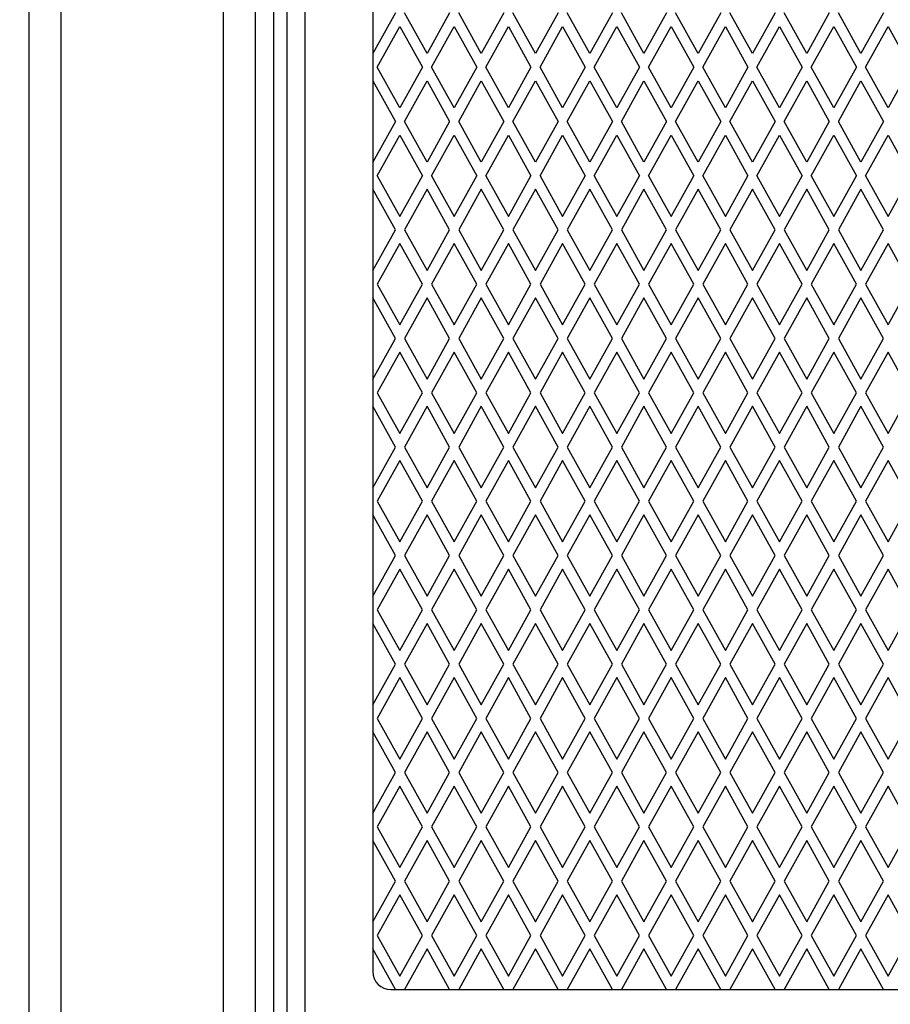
# Model space of a CAD drawing. Header units: millimetres. Extents: x 38 to 3318, y 40 to 2336.
# Tile 4 of 17: x 586 to 682, y 1263 to 1371. Entities that reach past the tile are written whole.
import ezdxf

# ---------------------------------------------------------------- set-up
doc = ezdxf.new("R2010")
doc.units = ezdxf.units.MM
doc.header["$LTSCALE"] = 8
doc.linetypes.add('CENTERX2', pattern=[20.32, 12.7, -2.54, 2.54, -2.54])
doc.layers.add('LAYER1', color=2, linetype='Continuous', lineweight=25)
doc.layers.add('LAYER2', color=3, linetype='CENTERX2')
doc.styles.add('SLDTEXTSTYLE2', font='TXT', dxfattribs={"width": 0.75})
doc.dimstyles.new('SLDDIMSTYLE0', dxfattribs={"dimtxt": 28, "dimasz": 26.416, "dimexe": 0, "dimexo": 0.0625, "dimgap": 7, "dimtad": 1, "dimdec": 1, "dimrnd": 1e-09, "dimzin": 12, "dimdsep": 46, "dimtxsty": 'SLDTEXTSTYLE2', "dimsah": 1, "dimcen": 0.09, "dimadec": 0, "dimazin": 3, "dimtfac": 1, "dimtdec": 1, "dimtofl": 0, "dimtmove": 0, "dimatfit": 3, "dimfxl": 1, "dimfrac": 2, "dimtolj": 1, "dimtzin": 12, "dimarcsym": 0})

# ---------------------------------------------------------------- blocks, each defined once
blk = doc.blocks.new('_D')
at = {"layer": 'LAYER2', "color": 8, "linetype": 'Continuous', "lineweight": 18}
for p, q in [((580.19, 1813.22), (505.15, 1813.22)), ((513.15, 1813.22), (513.15, 1253.22)), ((606.19, 1253.22), (505.15, 1253.22))]:
    blk.add_line(p, q, dxfattribs=at)
for points in [[(513.15, 1813.22), (509.09, 1786.8), (517.22, 1786.8)], [(513.15, 1253.22), (517.22, 1279.63), (509.09, 1279.63)]]:
    blk.add_solid(points, dxfattribs=at)
at = {"layer": 'LAYER2', "color": 8, "linetype": 'Continuous', "lineweight": 18, "insert": (477.06, 1502.19), "char_height": 28, "attachment_point": 1, "rotation": 90, "style": 'SLDTEXTSTYLE2'}
blk.add_mtext('560', dxfattribs=at)
blk = doc.blocks.new('_D_2')
at = {"layer": 'LAYER2', "color": 8, "linetype": 'Continuous', "lineweight": 18}
for p, q in [((583.19, 2053.22), (435.19, 2053.22)), ((443.19, 1153.22), (443.19, 2053.22)), ((582.19, 1153.22), (435.19, 1153.22))]:
    blk.add_line(p, q, dxfattribs=at)
for points in [[(443.19, 2053.22), (439.13, 2026.8), (447.26, 2026.8)], [(443.19, 1153.22), (447.26, 1179.63), (439.13, 1179.63)]]:
    blk.add_solid(points, dxfattribs=at)
at = {"layer": 'LAYER2', "color": 8, "linetype": 'Continuous', "lineweight": 18, "insert": (407.1, 1572.19), "char_height": 28, "attachment_point": 1, "rotation": 90, "style": 'SLDTEXTSTYLE2'}
blk.add_mtext('900', dxfattribs=at)

msp = doc.modelspace()

# ---------------------------------------------------------------- linework, layer by layer
at = {"layer": 'LAYER1', "color": 7, "linetype": 'Continuous', "lineweight": 25}
for p, q in [((587.192, 1256.718), (587.192, 1809.718)), ((590.692, 1809.718), (590.692, 1256.718)), ((608.692, 1256.718), (608.692, 1809.718)), ((612.192, 1809.718), (612.192, 1256.718)), ((614.192, 1423.833), (614.192, 1255.718)), ((615.692, 1423.833), (615.692, 1255.218)), ((617.692, 1423.833), (617.692, 1256.148)), ((625.192, 1417.148), (625.192, 1266.148)), ((627.692, 1372.148), (625.192, 1367.648)), ((631.192, 1367.648), (628.692, 1372.148)), ((633.692, 1372.148), (631.192, 1367.648)), ((637.192, 1367.648), (634.692, 1372.148)), ((639.692, 1372.148), (637.192, 1367.648)), ((643.192, 1367.648), (640.692, 1372.148)), ((645.692, 1372.148), (643.192, 1367.648)), ((649.192, 1367.648), (646.692, 1372.148)), ((651.692, 1372.148), (649.192, 1367.648)), ((655.192, 1367.648), (652.692, 1372.148)), ((657.692, 1372.148), (655.192, 1367.648)), ((661.192, 1367.648), (658.692, 1372.148)), ((663.692, 1372.148), (661.192, 1367.648)), ((667.192, 1367.648), (664.692, 1372.148)), ((669.692, 1372.148), (667.192, 1367.648)), ((673.192, 1367.648), (670.692, 1372.148)), ((675.692, 1372.148), (673.192, 1367.648)), ((679.192, 1367.648), (676.692, 1372.148)), ((681.692, 1372.148), (679.192, 1367.648)), ((625.692, 1366.148), (628.192, 1370.648)), ((628.192, 1370.648), (630.692, 1366.148)), ((631.692, 1366.148), (634.192, 1370.648)), ((634.192, 1370.648), (636.692, 1366.148)), ((637.692, 1366.148), (640.192, 1370.648)), ((640.192, 1370.648), (642.692, 1366.148)), ((643.692, 1366.148), (646.192, 1370.648)), ((646.192, 1370.648), (648.692, 1366.148)), ((649.692, 1366.148), (652.192, 1370.648)), ((652.192, 1370.648), (654.692, 1366.148)), ((655.692, 1366.148), (658.192, 1370.648)), ((658.192, 1370.648), (660.692, 1366.148)), ((661.692, 1366.148), (664.192, 1370.648)), ((664.192, 1370.648), (666.692, 1366.148)), ((667.692, 1366.148), (670.192, 1370.648)), ((670.192, 1370.648), (672.692, 1366.148)), ((673.692, 1366.148), (676.192, 1370.648)), ((676.192, 1370.648), (678.692, 1366.148)), ((679.692, 1366.148), (682.192, 1370.648)), ((682.192, 1370.648), (684.692, 1366.148)), ((628.192, 1361.648), (625.692, 1366.148)), ((630.692, 1366.148), (628.192, 1361.648)), ((634.192, 1361.648), (631.692, 1366.148)), ((636.692, 1366.148), (634.192, 1361.648)), ((640.192, 1361.648), (637.692, 1366.148)), ((642.692, 1366.148), (640.192, 1361.648)), ((646.192, 1361.648), (643.692, 1366.148)), ((648.692, 1366.148), (646.192, 1361.648)), ((652.192, 1361.648), (649.692, 1366.148)), ((654.692, 1366.148), (652.192, 1361.648)), ((658.192, 1361.648), (655.692, 1366.148)), ((660.692, 1366.148), (658.192, 1361.648)), ((664.192, 1361.648), (661.692, 1366.148)), ((666.692, 1366.148), (664.192, 1361.648)), ((670.192, 1361.648), (667.692, 1366.148)), ((672.692, 1366.148), (670.192, 1361.648)), ((676.192, 1361.648), (673.692, 1366.148)), ((678.692, 1366.148), (676.192, 1361.648)), ((682.192, 1361.648), (679.692, 1366.148)), ((684.692, 1366.148), (682.192, 1361.648)), ((625.192, 1364.648), (627.692, 1360.148)), ((628.692, 1360.148), (631.192, 1364.648)), ((631.192, 1364.648), (633.692, 1360.148)), ((634.692, 1360.148), (637.192, 1364.648)), ((637.192, 1364.648), (639.692, 1360.148)), ((640.692, 1360.148), (643.192, 1364.648)), ((643.192, 1364.648), (645.692, 1360.148)), ((646.692, 1360.148), (649.192, 1364.648)), ((649.192, 1364.648), (651.692, 1360.148)), ((652.692, 1360.148), (655.192, 1364.648)), ((655.192, 1364.648), (657.692, 1360.148)), ((658.692, 1360.148), (661.192, 1364.648)), ((661.192, 1364.648), (663.692, 1360.148)), ((664.692, 1360.148), (667.192, 1364.648)), ((667.192, 1364.648), (669.692, 1360.148)), ((670.692, 1360.148), (673.192, 1364.648)), ((673.192, 1364.648), (675.692, 1360.148)), ((676.692, 1360.148), (679.192, 1364.648)), ((679.192, 1364.648), (681.692, 1360.148)), ((627.692, 1360.148), (625.192, 1355.648)), ((631.192, 1355.648), (628.692, 1360.148)), ((633.692, 1360.148), (631.192, 1355.648)), ((637.192, 1355.648), (634.692, 1360.148)), ((639.692, 1360.148), (637.192, 1355.648)), ((643.192, 1355.648), (640.692, 1360.148)), ((645.692, 1360.148), (643.192, 1355.648)), ((649.192, 1355.648), (646.692, 1360.148)), ((651.692, 1360.148), (649.192, 1355.648)), ((655.192, 1355.648), (652.692, 1360.148)), ((657.692, 1360.148), (655.192, 1355.648)), ((661.192, 1355.648), (658.692, 1360.148)), ((663.692, 1360.148), (661.192, 1355.648)), ((667.192, 1355.648), (664.692, 1360.148)), ((669.692, 1360.148), (667.192, 1355.648)), ((673.192, 1355.648), (670.692, 1360.148)), ((675.692, 1360.148), (673.192, 1355.648)), ((679.192, 1355.648), (676.692, 1360.148)), ((681.692, 1360.148), (679.192, 1355.648)), ((625.692, 1354.148), (628.192, 1358.648)), ((628.192, 1358.648), (630.692, 1354.148)), ((631.692, 1354.148), (634.192, 1358.648)), ((634.192, 1358.648), (636.692, 1354.148)), ((637.692, 1354.148), (640.192, 1358.648)), ((640.192, 1358.648), (642.692, 1354.148)), ((643.692, 1354.148), (646.192, 1358.648)), ((646.192, 1358.648), (648.692, 1354.148)), ((649.692, 1354.148), (652.192, 1358.648)), ((652.192, 1358.648), (654.692, 1354.148)), ((655.692, 1354.148), (658.192, 1358.648)), ((658.192, 1358.648), (660.692, 1354.148)), ((661.692, 1354.148), (664.192, 1358.648)), ((664.192, 1358.648), (666.692, 1354.148)), ((667.692, 1354.148), (670.192, 1358.648)), ((670.192, 1358.648), (672.692, 1354.148)), ((673.692, 1354.148), (676.192, 1358.648)), ((676.192, 1358.648), (678.692, 1354.148)), ((679.692, 1354.148), (682.192, 1358.648)), ((682.192, 1358.648), (684.692, 1354.148)), ((625.692, 1354.148), (628.192, 1349.648)), ((628.192, 1349.648), (630.692, 1354.148)), ((631.692, 1354.148), (634.192, 1349.648)), ((634.192, 1349.648), (636.692, 1354.148)), ((637.692, 1354.148), (640.192, 1349.648)), ((640.192, 1349.648), (642.692, 1354.148)), ((643.692, 1354.148), (646.192, 1349.648)), ((646.192, 1349.648), (648.692, 1354.148)), ((649.692, 1354.148), (652.192, 1349.648)), ((652.192, 1349.648), (654.692, 1354.148)), ((655.692, 1354.148), (658.192, 1349.648)), ((658.192, 1349.648), (660.692, 1354.148)), ((661.692, 1354.148), (664.192, 1349.648)), ((664.192, 1349.648), (666.692, 1354.148)), ((667.692, 1354.148), (670.192, 1349.648)), ((670.192, 1349.648), (672.692, 1354.148)), ((673.692, 1354.148), (676.192, 1349.648)), ((676.192, 1349.648), (678.692, 1354.148)), ((679.692, 1354.148), (682.192, 1349.648)), ((682.192, 1349.648), (684.692, 1354.148)), ((627.692, 1348.148), (625.192, 1352.648)), ((631.192, 1352.648), (628.692, 1348.148)), ((633.692, 1348.148), (631.192, 1352.648)), ((637.192, 1352.648), (634.692, 1348.148)), ((639.692, 1348.148), (637.192, 1352.648)), ((643.192, 1352.648), (640.692, 1348.148)), ((645.692, 1348.148), (643.192, 1352.648)), ((649.192, 1352.648), (646.692, 1348.148)), ((651.692, 1348.148), (649.192, 1352.648)), ((655.192, 1352.648), (652.692, 1348.148)), ((657.692, 1348.148), (655.192, 1352.648)), ((661.192, 1352.648), (658.692, 1348.148)), ((663.692, 1348.148), (661.192, 1352.648)), ((667.192, 1352.648), (664.692, 1348.148)), ((669.692, 1348.148), (667.192, 1352.648)), ((673.192, 1352.648), (670.692, 1348.148)), ((675.692, 1348.148), (673.192, 1352.648)), ((679.192, 1352.648), (676.692, 1348.148)), ((681.692, 1348.148), (679.192, 1352.648)), ((625.192, 1343.648), (627.692, 1348.148)), ((628.692, 1348.148), (631.192, 1343.648)), ((631.192, 1343.648), (633.692, 1348.148)), ((634.692, 1348.148), (637.192, 1343.648)), ((637.192, 1343.648), (639.692, 1348.148)), ((640.692, 1348.148), (643.192, 1343.648)), ((643.192, 1343.648), (645.692, 1348.148)), ((646.692, 1348.148), (649.192, 1343.648)), ((649.192, 1343.648), (651.692, 1348.148)), ((652.692, 1348.148), (655.192, 1343.648)), ((655.192, 1343.648), (657.692, 1348.148)), ((658.692, 1348.148), (661.192, 1343.648)), ((661.192, 1343.648), (663.692, 1348.148)), ((664.692, 1348.148), (667.192, 1343.648)), ((667.192, 1343.648), (669.692, 1348.148)), ((670.692, 1348.148), (673.192, 1343.648)), ((673.192, 1343.648), (675.692, 1348.148)), ((676.692, 1348.148), (679.192, 1343.648)), ((679.192, 1343.648), (681.692, 1348.148)), ((628.192, 1346.648), (625.692, 1342.148)), ((630.692, 1342.148), (628.192, 1346.648)), ((634.192, 1346.648), (631.692, 1342.148)), ((636.692, 1342.148), (634.192, 1346.648)), ((640.192, 1346.648), (637.692, 1342.148)), ((642.692, 1342.148), (640.192, 1346.648)), ((646.192, 1346.648), (643.692, 1342.148)), ((648.692, 1342.148), (646.192, 1346.648)), ((652.192, 1346.648), (649.692, 1342.148)), ((654.692, 1342.148), (652.192, 1346.648)), ((658.192, 1346.648), (655.692, 1342.148)), ((660.692, 1342.148), (658.192, 1346.648)), ((664.192, 1346.648), (661.692, 1342.148)), ((666.692, 1342.148), (664.192, 1346.648)), ((670.192, 1346.648), (667.692, 1342.148)), ((672.692, 1342.148), (670.192, 1346.648)), ((676.192, 1346.648), (673.692, 1342.148)), ((678.692, 1342.148), (676.192, 1346.648)), ((682.192, 1346.648), (679.692, 1342.148)), ((684.692, 1342.148), (682.192, 1346.648)), ((625.692, 1342.148), (628.192, 1337.648)), ((628.192, 1337.648), (630.692, 1342.148)), ((631.692, 1342.148), (634.192, 1337.648)), ((634.192, 1337.648), (636.692, 1342.148)), ((637.692, 1342.148), (640.192, 1337.648)), ((640.192, 1337.648), (642.692, 1342.148)), ((643.692, 1342.148), (646.192, 1337.648)), ((646.192, 1337.648), (648.692, 1342.148)), ((649.692, 1342.148), (652.192, 1337.648)), ((652.192, 1337.648), (654.692, 1342.148)), ((655.692, 1342.148), (658.192, 1337.648)), ((658.192, 1337.648), (660.692, 1342.148)), ((661.692, 1342.148), (664.192, 1337.648)), ((664.192, 1337.648), (666.692, 1342.148)), ((667.692, 1342.148), (670.192, 1337.648)), ((670.192, 1337.648), (672.692, 1342.148)), ((673.692, 1342.148), (676.192, 1337.648)), ((676.192, 1337.648), (678.692, 1342.148)), ((679.692, 1342.148), (682.192, 1337.648)), ((682.192, 1337.648), (684.692, 1342.148)), ((627.692, 1336.148), (625.192, 1340.648)), ((631.192, 1340.648), (628.692, 1336.148)), ((633.692, 1336.148), (631.192, 1340.648)), ((637.192, 1340.648), (634.692, 1336.148)), ((639.692, 1336.148), (637.192, 1340.648)), ((643.192, 1340.648), (640.692, 1336.148)), ((645.692, 1336.148), (643.192, 1340.648)), ((649.192, 1340.648), (646.692, 1336.148)), ((651.692, 1336.148), (649.192, 1340.648)), ((655.192, 1340.648), (652.692, 1336.148)), ((657.692, 1336.148), (655.192, 1340.648)), ((661.192, 1340.648), (658.692, 1336.148)), ((663.692, 1336.148), (661.192, 1340.648)), ((667.192, 1340.648), (664.692, 1336.148)), ((669.692, 1336.148), (667.192, 1340.648)), ((673.192, 1340.648), (670.692, 1336.148)), ((675.692, 1336.148), (673.192, 1340.648)), ((679.192, 1340.648), (676.692, 1336.148)), ((681.692, 1336.148), (679.192, 1340.648)), ((625.192, 1331.648), (627.692, 1336.148)), ((628.692, 1336.148), (631.192, 1331.648)), ((631.192, 1331.648), (633.692, 1336.148)), ((634.692, 1336.148), (637.192, 1331.648)), ((637.192, 1331.648), (639.692, 1336.148)), ((640.692, 1336.148), (643.192, 1331.648)), ((643.192, 1331.648), (645.692, 1336.148)), ((646.692, 1336.148), (649.192, 1331.648)), ((649.192, 1331.648), (651.692, 1336.148)), ((652.692, 1336.148), (655.192, 1331.648)), ((655.192, 1331.648), (657.692, 1336.148)), ((658.692, 1336.148), (661.192, 1331.648)), ((661.192, 1331.648), (663.692, 1336.148)), ((664.692, 1336.148), (667.192, 1331.648)), ((667.192, 1331.648), (669.692, 1336.148)), ((670.692, 1336.148), (673.192, 1331.648)), ((673.192, 1331.648), (675.692, 1336.148)), ((676.692, 1336.148), (679.192, 1331.648)), ((679.192, 1331.648), (681.692, 1336.148)), ((628.192, 1334.648), (625.692, 1330.148)), ((630.692, 1330.148), (628.192, 1334.648)), ((634.192, 1334.648), (631.692, 1330.148)), ((636.692, 1330.148), (634.192, 1334.648)), ((640.192, 1334.648), (637.692, 1330.148)), ((642.692, 1330.148), (640.192, 1334.648)), ((646.192, 1334.648), (643.692, 1330.148)), ((648.692, 1330.148), (646.192, 1334.648)), ((652.192, 1334.648), (649.692, 1330.148)), ((654.692, 1330.148), (652.192, 1334.648)), ((658.192, 1334.648), (655.692, 1330.148)), ((660.692, 1330.148), (658.192, 1334.648)), ((664.192, 1334.648), (661.692, 1330.148)), ((666.692, 1330.148), (664.192, 1334.648)), ((670.192, 1334.648), (667.692, 1330.148)), ((672.692, 1330.148), (670.192, 1334.648)), ((676.192, 1334.648), (673.692, 1330.148)), ((678.692, 1330.148), (676.192, 1334.648)), ((682.192, 1334.648), (679.692, 1330.148)), ((684.692, 1330.148), (682.192, 1334.648)), ((625.692, 1330.148), (628.192, 1325.648)), ((628.192, 1325.648), (630.692, 1330.148)), ((631.692, 1330.148), (634.192, 1325.648)), ((634.192, 1325.648), (636.692, 1330.148)), ((637.692, 1330.148), (640.192, 1325.648)), ((640.192, 1325.648), (642.692, 1330.148)), ((643.692, 1330.148), (646.192, 1325.648)), ((646.192, 1325.648), (648.692, 1330.148)), ((649.692, 1330.148), (652.192, 1325.648)), ((652.192, 1325.648), (654.692, 1330.148)), ((655.692, 1330.148), (658.192, 1325.648)), ((658.192, 1325.648), (660.692, 1330.148)), ((661.692, 1330.148), (664.192, 1325.648)), ((664.192, 1325.648), (666.692, 1330.148)), ((667.692, 1330.148), (670.192, 1325.648)), ((670.192, 1325.648), (672.692, 1330.148)), ((673.692, 1330.148), (676.192, 1325.648)), ((676.192, 1325.648), (678.692, 1330.148)), ((679.692, 1330.148), (682.192, 1325.648)), ((682.192, 1325.648), (684.692, 1330.148)), ((627.692, 1324.148), (625.192, 1328.648)), ((631.192, 1328.648), (628.692, 1324.148)), ((633.692, 1324.148), (631.192, 1328.648)), ((637.192, 1328.648), (634.692, 1324.148)), ((639.692, 1324.148), (637.192, 1328.648)), ((643.192, 1328.648), (640.692, 1324.148)), ((645.692, 1324.148), (643.192, 1328.648)), ((649.192, 1328.648), (646.692, 1324.148)), ((651.692, 1324.148), (649.192, 1328.648)), ((655.192, 1328.648), (652.692, 1324.148)), ((657.692, 1324.148), (655.192, 1328.648)), ((661.192, 1328.648), (658.692, 1324.148)), ((663.692, 1324.148), (661.192, 1328.648)), ((667.192, 1328.648), (664.692, 1324.148)), ((669.692, 1324.148), (667.192, 1328.648)), ((673.192, 1328.648), (670.692, 1324.148)), ((675.692, 1324.148), (673.192, 1328.648)), ((679.192, 1328.648), (676.692, 1324.148)), ((681.692, 1324.148), (679.192, 1328.648)), ((625.192, 1319.648), (627.692, 1324.148)), ((628.692, 1324.148), (631.192, 1319.648)), ((631.192, 1319.648), (633.692, 1324.148)), ((634.692, 1324.148), (637.192, 1319.648)), ((637.192, 1319.648), (639.692, 1324.148)), ((640.692, 1324.148), (643.192, 1319.648)), ((643.192, 1319.648), (645.692, 1324.148)), ((646.692, 1324.148), (649.192, 1319.648)), ((649.192, 1319.648), (651.692, 1324.148)), ((652.692, 1324.148), (655.192, 1319.648)), ((655.192, 1319.648), (657.692, 1324.148)), ((658.692, 1324.148), (661.192, 1319.648)), ((661.192, 1319.648), (663.692, 1324.148)), ((664.692, 1324.148), (667.192, 1319.648)), ((667.192, 1319.648), (669.692, 1324.148)), ((670.692, 1324.148), (673.192, 1319.648)), ((673.192, 1319.648), (675.692, 1324.148)), ((676.692, 1324.148), (679.192, 1319.648)), ((679.192, 1319.648), (681.692, 1324.148)), ((628.192, 1322.648), (625.692, 1318.148)), ((630.692, 1318.148), (628.192, 1322.648)), ((634.192, 1322.648), (631.692, 1318.148)), ((636.692, 1318.148), (634.192, 1322.648)), ((640.192, 1322.648), (637.692, 1318.148)), ((642.692, 1318.148), (640.192, 1322.648)), ((646.192, 1322.648), (643.692, 1318.148)), ((648.692, 1318.148), (646.192, 1322.648)), ((652.192, 1322.648), (649.692, 1318.148)), ((654.692, 1318.148), (652.192, 1322.648)), ((658.192, 1322.648), (655.692, 1318.148)), ((660.692, 1318.148), (658.192, 1322.648)), ((664.192, 1322.648), (661.692, 1318.148)), ((666.692, 1318.148), (664.192, 1322.648)), ((670.192, 1322.648), (667.692, 1318.148)), ((672.692, 1318.148), (670.192, 1322.648)), ((676.192, 1322.648), (673.692, 1318.148)), ((678.692, 1318.148), (676.192, 1322.648)), ((682.192, 1322.648), (679.692, 1318.148)), ((684.692, 1318.148), (682.192, 1322.648)), ((625.692, 1318.148), (628.192, 1313.648)), ((628.192, 1313.648), (630.692, 1318.148)), ((631.692, 1318.148), (634.192, 1313.648)), ((634.192, 1313.648), (636.692, 1318.148)), ((637.692, 1318.148), (640.192, 1313.648)), ((640.192, 1313.648), (642.692, 1318.148)), ((643.692, 1318.148), (646.192, 1313.648)), ((646.192, 1313.648), (648.692, 1318.148)), ((649.692, 1318.148), (652.192, 1313.648)), ((652.192, 1313.648), (654.692, 1318.148)), ((655.692, 1318.148), (658.192, 1313.648)), ((658.192, 1313.648), (660.692, 1318.148)), ((661.692, 1318.148), (664.192, 1313.648)), ((664.192, 1313.648), (666.692, 1318.148)), ((667.692, 1318.148), (670.192, 1313.648)), ((670.192, 1313.648), (672.692, 1318.148)), ((673.692, 1318.148), (676.192, 1313.648)), ((676.192, 1313.648), (678.692, 1318.148)), ((679.692, 1318.148), (682.192, 1313.648)), ((682.192, 1313.648), (684.692, 1318.148)), ((627.692, 1312.148), (625.192, 1316.648)), ((631.192, 1316.648), (628.692, 1312.148)), ((633.692, 1312.148), (631.192, 1316.648)), ((637.192, 1316.648), (634.692, 1312.148)), ((639.692, 1312.148), (637.192, 1316.648)), ((643.192, 1316.648), (640.692, 1312.148)), ((645.692, 1312.148), (643.192, 1316.648)), ((649.192, 1316.648), (646.692, 1312.148)), ((651.692, 1312.148), (649.192, 1316.648)), ((655.192, 1316.648), (652.692, 1312.148)), ((657.692, 1312.148), (655.192, 1316.648)), ((661.192, 1316.648), (658.692, 1312.148)), ((663.692, 1312.148), (661.192, 1316.648)), ((667.192, 1316.648), (664.692, 1312.148)), ((669.692, 1312.148), (667.192, 1316.648)), ((673.192, 1316.648), (670.692, 1312.148)), ((675.692, 1312.148), (673.192, 1316.648)), ((679.192, 1316.648), (676.692, 1312.148)), ((681.692, 1312.148), (679.192, 1316.648)), ((625.192, 1307.648), (627.692, 1312.148)), ((628.692, 1312.148), (631.192, 1307.648)), ((631.192, 1307.648), (633.692, 1312.148)), ((634.692, 1312.148), (637.192, 1307.648)), ((637.192, 1307.648), (639.692, 1312.148)), ((640.692, 1312.148), (643.192, 1307.648)), ((643.192, 1307.648), (645.692, 1312.148)), ((646.692, 1312.148), (649.192, 1307.648)), ((649.192, 1307.648), (651.692, 1312.148)), ((652.692, 1312.148), (655.192, 1307.648)), ((655.192, 1307.648), (657.692, 1312.148)), ((658.692, 1312.148), (661.192, 1307.648)), ((661.192, 1307.648), (663.692, 1312.148)), ((664.692, 1312.148), (667.192, 1307.648)), ((667.192, 1307.648), (669.692, 1312.148)), ((670.692, 1312.148), (673.192, 1307.648)), ((673.192, 1307.648), (675.692, 1312.148)), ((676.692, 1312.148), (679.192, 1307.648)), ((679.192, 1307.648), (681.692, 1312.148)), ((628.192, 1310.648), (625.692, 1306.148)), ((630.692, 1306.148), (628.192, 1310.648)), ((634.192, 1310.648), (631.692, 1306.148)), ((636.692, 1306.148), (634.192, 1310.648)), ((640.192, 1310.648), (637.692, 1306.148)), ((642.692, 1306.148), (640.192, 1310.648)), ((646.192, 1310.648), (643.692, 1306.148)), ((648.692, 1306.148), (646.192, 1310.648)), ((652.192, 1310.648), (649.692, 1306.148)), ((654.692, 1306.148), (652.192, 1310.648)), ((658.192, 1310.648), (655.692, 1306.148)), ((660.692, 1306.148), (658.192, 1310.648)), ((664.192, 1310.648), (661.692, 1306.148)), ((666.692, 1306.148), (664.192, 1310.648)), ((670.192, 1310.648), (667.692, 1306.148)), ((672.692, 1306.148), (670.192, 1310.648)), ((676.192, 1310.648), (673.692, 1306.148)), ((678.692, 1306.148), (676.192, 1310.648)), ((682.192, 1310.648), (679.692, 1306.148)), ((684.692, 1306.148), (682.192, 1310.648)), ((625.692, 1306.148), (628.192, 1301.648)), ((628.192, 1301.648), (630.692, 1306.148)), ((631.692, 1306.148), (634.192, 1301.648)), ((634.192, 1301.648), (636.692, 1306.148)), ((637.692, 1306.148), (640.192, 1301.648)), ((640.192, 1301.648), (642.692, 1306.148)), ((643.692, 1306.148), (646.192, 1301.648)), ((646.192, 1301.648), (648.692, 1306.148)), ((649.692, 1306.148), (652.192, 1301.648)), ((652.192, 1301.648), (654.692, 1306.148)), ((655.692, 1306.148), (658.192, 1301.648)), ((658.192, 1301.648), (660.692, 1306.148)), ((661.692, 1306.148), (664.192, 1301.648)), ((664.192, 1301.648), (666.692, 1306.148)), ((667.692, 1306.148), (670.192, 1301.648)), ((670.192, 1301.648), (672.692, 1306.148)), ((673.692, 1306.148), (676.192, 1301.648)), ((676.192, 1301.648), (678.692, 1306.148)), ((679.692, 1306.148), (682.192, 1301.648)), ((682.192, 1301.648), (684.692, 1306.148)), ((627.692, 1300.148), (625.192, 1304.648)), ((631.192, 1304.648), (628.692, 1300.148)), ((633.692, 1300.148), (631.192, 1304.648)), ((637.192, 1304.648), (634.692, 1300.148)), ((639.692, 1300.148), (637.192, 1304.648)), ((643.192, 1304.648), (640.692, 1300.148)), ((645.692, 1300.148), (643.192, 1304.648)), ((649.192, 1304.648), (646.692, 1300.148)), ((651.692, 1300.148), (649.192, 1304.648)), ((655.192, 1304.648), (652.692, 1300.148)), ((657.692, 1300.148), (655.192, 1304.648)), ((661.192, 1304.648), (658.692, 1300.148)), ((663.692, 1300.148), (661.192, 1304.648)), ((667.192, 1304.648), (664.692, 1300.148)), ((669.692, 1300.148), (667.192, 1304.648)), ((673.192, 1304.648), (670.692, 1300.148)), ((675.692, 1300.148), (673.192, 1304.648)), ((679.192, 1304.648), (676.692, 1300.148)), ((681.692, 1300.148), (679.192, 1304.648)), ((625.192, 1295.648), (627.692, 1300.148)), ((628.692, 1300.148), (631.192, 1295.648)), ((631.192, 1295.648), (633.692, 1300.148)), ((634.692, 1300.148), (637.192, 1295.648)), ((637.192, 1295.648), (639.692, 1300.148)), ((640.692, 1300.148), (643.192, 1295.648)), ((643.192, 1295.648), (645.692, 1300.148)), ((646.692, 1300.148), (649.192, 1295.648)), ((649.192, 1295.648), (651.692, 1300.148)), ((652.692, 1300.148), (655.192, 1295.648)), ((655.192, 1295.648), (657.692, 1300.148)), ((658.692, 1300.148), (661.192, 1295.648)), ((661.192, 1295.648), (663.692, 1300.148)), ((664.692, 1300.148), (667.192, 1295.648)), ((667.192, 1295.648), (669.692, 1300.148)), ((670.692, 1300.148), (673.192, 1295.648)), ((673.192, 1295.648), (675.692, 1300.148)), ((676.692, 1300.148), (679.192, 1295.648)), ((679.192, 1295.648), (681.692, 1300.148)), ((628.192, 1298.648), (625.692, 1294.148)), ((630.692, 1294.148), (628.192, 1298.648)), ((634.192, 1298.648), (631.692, 1294.148)), ((636.692, 1294.148), (634.192, 1298.648)), ((640.192, 1298.648), (637.692, 1294.148)), ((642.692, 1294.148), (640.192, 1298.648)), ((646.192, 1298.648), (643.692, 1294.148)), ((648.692, 1294.148), (646.192, 1298.648)), ((652.192, 1298.648), (649.692, 1294.148)), ((654.692, 1294.148), (652.192, 1298.648)), ((658.192, 1298.648), (655.692, 1294.148)), ((660.692, 1294.148), (658.192, 1298.648)), ((664.192, 1298.648), (661.692, 1294.148)), ((666.692, 1294.148), (664.192, 1298.648)), ((670.192, 1298.648), (667.692, 1294.148)), ((672.692, 1294.148), (670.192, 1298.648)), ((676.192, 1298.648), (673.692, 1294.148)), ((678.692, 1294.148), (676.192, 1298.648)), ((682.192, 1298.648), (679.692, 1294.148)), ((684.692, 1294.148), (682.192, 1298.648)), ((625.692, 1294.148), (628.192, 1289.648)), ((628.192, 1289.648), (630.692, 1294.148)), ((631.692, 1294.148), (634.192, 1289.648)), ((634.192, 1289.648), (636.692, 1294.148)), ((637.692, 1294.148), (640.192, 1289.648)), ((640.192, 1289.648), (642.692, 1294.148)), ((643.692, 1294.148), (646.192, 1289.648)), ((646.192, 1289.648), (648.692, 1294.148)), ((649.692, 1294.148), (652.192, 1289.648)), ((652.192, 1289.648), (654.692, 1294.148)), ((655.692, 1294.148), (658.192, 1289.648)), ((658.192, 1289.648), (660.692, 1294.148)), ((661.692, 1294.148), (664.192, 1289.648)), ((664.192, 1289.648), (666.692, 1294.148)), ((667.692, 1294.148), (670.192, 1289.648)), ((670.192, 1289.648), (672.692, 1294.148)), ((673.692, 1294.148), (676.192, 1289.648)), ((676.192, 1289.648), (678.692, 1294.148)), ((679.692, 1294.148), (682.192, 1289.648)), ((682.192, 1289.648), (684.692, 1294.148)), ((627.692, 1288.148), (625.192, 1292.648)), ((631.192, 1292.648), (628.692, 1288.148)), ((633.692, 1288.148), (631.192, 1292.648)), ((637.192, 1292.648), (634.692, 1288.148)), ((639.692, 1288.148), (637.192, 1292.648)), ((643.192, 1292.648), (640.692, 1288.148)), ((645.692, 1288.148), (643.192, 1292.648)), ((649.192, 1292.648), (646.692, 1288.148)), ((651.692, 1288.148), (649.192, 1292.648)), ((655.192, 1292.648), (652.692, 1288.148)), ((657.692, 1288.148), (655.192, 1292.648)), ((661.192, 1292.648), (658.692, 1288.148)), ((663.692, 1288.148), (661.192, 1292.648)), ((667.192, 1292.648), (664.692, 1288.148)), ((669.692, 1288.148), (667.192, 1292.648)), ((673.192, 1292.648), (670.692, 1288.148)), ((675.692, 1288.148), (673.192, 1292.648)), ((679.192, 1292.648), (676.692, 1288.148)), ((681.692, 1288.148), (679.192, 1292.648)), ((625.192, 1283.648), (627.692, 1288.148)), ((628.692, 1288.148), (631.192, 1283.648)), ((631.192, 1283.648), (633.692, 1288.148)), ((634.692, 1288.148), (637.192, 1283.648)), ((637.192, 1283.648), (639.692, 1288.148)), ((640.692, 1288.148), (643.192, 1283.648)), ((643.192, 1283.648), (645.692, 1288.148)), ((646.692, 1288.148), (649.192, 1283.648)), ((649.192, 1283.648), (651.692, 1288.148)), ((652.692, 1288.148), (655.192, 1283.648)), ((655.192, 1283.648), (657.692, 1288.148)), ((658.692, 1288.148), (661.192, 1283.648)), ((661.192, 1283.648), (663.692, 1288.148)), ((664.692, 1288.148), (667.192, 1283.648)), ((667.192, 1283.648), (669.692, 1288.148)), ((670.692, 1288.148), (673.192, 1283.648)), ((673.192, 1283.648), (675.692, 1288.148)), ((676.692, 1288.148), (679.192, 1283.648)), ((679.192, 1283.648), (681.692, 1288.148)), ((628.192, 1286.648), (625.692, 1282.148)), ((630.692, 1282.148), (628.192, 1286.648)), ((634.192, 1286.648), (631.692, 1282.148)), ((636.692, 1282.148), (634.192, 1286.648)), ((640.192, 1286.648), (637.692, 1282.148)), ((642.692, 1282.148), (640.192, 1286.648)), ((646.192, 1286.648), (643.692, 1282.148)), ((648.692, 1282.148), (646.192, 1286.648)), ((652.192, 1286.648), (649.692, 1282.148)), ((654.692, 1282.148), (652.192, 1286.648)), ((658.192, 1286.648), (655.692, 1282.148)), ((660.692, 1282.148), (658.192, 1286.648)), ((664.192, 1286.648), (661.692, 1282.148)), ((666.692, 1282.148), (664.192, 1286.648)), ((670.192, 1286.648), (667.692, 1282.148)), ((672.692, 1282.148), (670.192, 1286.648)), ((676.192, 1286.648), (673.692, 1282.148)), ((678.692, 1282.148), (676.192, 1286.648)), ((682.192, 1286.648), (679.692, 1282.148)), ((684.692, 1282.148), (682.192, 1286.648)), ((625.692, 1282.148), (628.192, 1277.648)), ((628.192, 1277.648), (630.692, 1282.148)), ((631.692, 1282.148), (634.192, 1277.648)), ((634.192, 1277.648), (636.692, 1282.148)), ((637.692, 1282.148), (640.192, 1277.648)), ((640.192, 1277.648), (642.692, 1282.148)), ((643.692, 1282.148), (646.192, 1277.648)), ((646.192, 1277.648), (648.692, 1282.148)), ((649.692, 1282.148), (652.192, 1277.648)), ((652.192, 1277.648), (654.692, 1282.148)), ((655.692, 1282.148), (658.192, 1277.648)), ((658.192, 1277.648), (660.692, 1282.148)), ((661.692, 1282.148), (664.192, 1277.648)), ((664.192, 1277.648), (666.692, 1282.148)), ((667.692, 1282.148), (670.192, 1277.648)), ((670.192, 1277.648), (672.692, 1282.148)), ((673.692, 1282.148), (676.192, 1277.648)), ((676.192, 1277.648), (678.692, 1282.148)), ((679.692, 1282.148), (682.192, 1277.648)), ((682.192, 1277.648), (684.692, 1282.148)), ((627.692, 1276.148), (625.192, 1280.648)), ((631.192, 1280.648), (628.692, 1276.148)), ((633.692, 1276.148), (631.192, 1280.648)), ((637.192, 1280.648), (634.692, 1276.148)), ((639.692, 1276.148), (637.192, 1280.648)), ((643.192, 1280.648), (640.692, 1276.148)), ((645.692, 1276.148), (643.192, 1280.648)), ((649.192, 1280.648), (646.692, 1276.148)), ((651.692, 1276.148), (649.192, 1280.648)), ((655.192, 1280.648), (652.692, 1276.148)), ((657.692, 1276.148), (655.192, 1280.648)), ((661.192, 1280.648), (658.692, 1276.148)), ((663.692, 1276.148), (661.192, 1280.648)), ((667.192, 1280.648), (664.692, 1276.148)), ((669.692, 1276.148), (667.192, 1280.648)), ((673.192, 1280.648), (670.692, 1276.148)), ((675.692, 1276.148), (673.192, 1280.648)), ((679.192, 1280.648), (676.692, 1276.148)), ((681.692, 1276.148), (679.192, 1280.648)), ((625.192, 1271.648), (627.692, 1276.148)), ((628.692, 1276.148), (631.192, 1271.648)), ((631.192, 1271.648), (633.692, 1276.148)), ((634.692, 1276.148), (637.192, 1271.648)), ((637.192, 1271.648), (639.692, 1276.148)), ((640.692, 1276.148), (643.192, 1271.648)), ((643.192, 1271.648), (645.692, 1276.148)), ((646.692, 1276.148), (649.192, 1271.648)), ((649.192, 1271.648), (651.692, 1276.148)), ((652.692, 1276.148), (655.192, 1271.648)), ((655.192, 1271.648), (657.692, 1276.148)), ((658.692, 1276.148), (661.192, 1271.648)), ((661.192, 1271.648), (663.692, 1276.148)), ((664.692, 1276.148), (667.192, 1271.648)), ((667.192, 1271.648), (669.692, 1276.148)), ((670.692, 1276.148), (673.192, 1271.648)), ((673.192, 1271.648), (675.692, 1276.148)), ((676.692, 1276.148), (679.192, 1271.648)), ((679.192, 1271.648), (681.692, 1276.148)), ((628.192, 1274.648), (625.692, 1270.148)), ((630.692, 1270.148), (628.192, 1274.648)), ((634.192, 1274.648), (631.692, 1270.148)), ((636.692, 1270.148), (634.192, 1274.648)), ((640.192, 1274.648), (637.692, 1270.148)), ((642.692, 1270.148), (640.192, 1274.648)), ((646.192, 1274.648), (643.692, 1270.148)), ((648.692, 1270.148), (646.192, 1274.648)), ((652.192, 1274.648), (649.692, 1270.148)), ((654.692, 1270.148), (652.192, 1274.648)), ((658.192, 1274.648), (655.692, 1270.148)), ((660.692, 1270.148), (658.192, 1274.648)), ((664.192, 1274.648), (661.692, 1270.148)), ((666.692, 1270.148), (664.192, 1274.648)), ((670.192, 1274.648), (667.692, 1270.148)), ((672.692, 1270.148), (670.192, 1274.648)), ((676.192, 1274.648), (673.692, 1270.148)), ((678.692, 1270.148), (676.192, 1274.648)), ((682.192, 1274.648), (679.692, 1270.148)), ((684.692, 1270.148), (682.192, 1274.648)), ((625.692, 1270.148), (628.192, 1265.648)), ((628.192, 1265.648), (630.692, 1270.148)), ((631.692, 1270.148), (634.192, 1265.648)), ((634.192, 1265.648), (636.692, 1270.148)), ((637.692, 1270.148), (640.192, 1265.648)), ((640.192, 1265.648), (642.692, 1270.148)), ((643.692, 1270.148), (646.192, 1265.648)), ((646.192, 1265.648), (648.692, 1270.148)), ((649.692, 1270.148), (652.192, 1265.648)), ((652.192, 1265.648), (654.692, 1270.148)), ((655.692, 1270.148), (658.192, 1265.648)), ((658.192, 1265.648), (660.692, 1270.148)), ((661.692, 1270.148), (664.192, 1265.648)), ((664.192, 1265.648), (666.692, 1270.148)), ((667.692, 1270.148), (670.192, 1265.648)), ((670.192, 1265.648), (672.692, 1270.148)), ((673.692, 1270.148), (676.192, 1265.648)), ((676.192, 1265.648), (678.692, 1270.148)), ((679.692, 1270.148), (682.192, 1265.648)), ((682.192, 1265.648), (684.692, 1270.148)), ((627.692, 1264.148), (625.192, 1268.648)), ((631.192, 1268.648), (628.692, 1264.148)), ((633.692, 1264.148), (631.192, 1268.648)), ((637.192, 1268.648), (634.692, 1264.148)), ((639.692, 1264.148), (637.192, 1268.648)), ((643.192, 1268.648), (640.692, 1264.148)), ((645.692, 1264.148), (643.192, 1268.648)), ((649.192, 1268.648), (646.692, 1264.148)), ((651.692, 1264.148), (649.192, 1268.648)), ((655.192, 1268.648), (652.692, 1264.148)), ((657.692, 1264.148), (655.192, 1268.648)), ((661.192, 1268.648), (658.692, 1264.148)), ((663.692, 1264.148), (661.192, 1268.648)), ((667.192, 1268.648), (664.692, 1264.148)), ((669.692, 1264.148), (667.192, 1268.648)), ((673.192, 1268.648), (670.692, 1264.148)), ((675.692, 1264.148), (673.192, 1268.648)), ((679.192, 1268.648), (676.692, 1264.148)), ((681.692, 1264.148), (679.192, 1268.648)), ((627.192, 1264.148), (947.192, 1264.148))]:
    msp.add_line(p, q, dxfattribs=at)
msp.add_arc((627.192, 1266.148), 2, 180, 270, dxfattribs=at)

# ---------------------------------------------------------------- dimensions: what is measured, and where the dimension line sits
at = {"layer": 'LAYER2', "color": 8, "linetype": 'Continuous', "lineweight": 18}
for base, p1, p2, picture, middle in [((443.192, 2053.218), (590.192, 1153.218), (591.192, 2053.218), '_D_2', (443.192, 1603.218)), ((513.155, 1253.218), (588.192, 1813.218), (614.192, 1253.218), '_D', (513.155, 1533.218))]:
    dim = msp.add_linear_dim(base=base, p1=p1, p2=p2, angle=90, dimstyle='SLDDIMSTYLE0', dxfattribs=at)
    dim.commit()
    dim.dimension.update_dxf_attribs({"geometry": picture, "text_midpoint": middle, "dimtype": 160})

doc.saveas('drawing.dxf')
